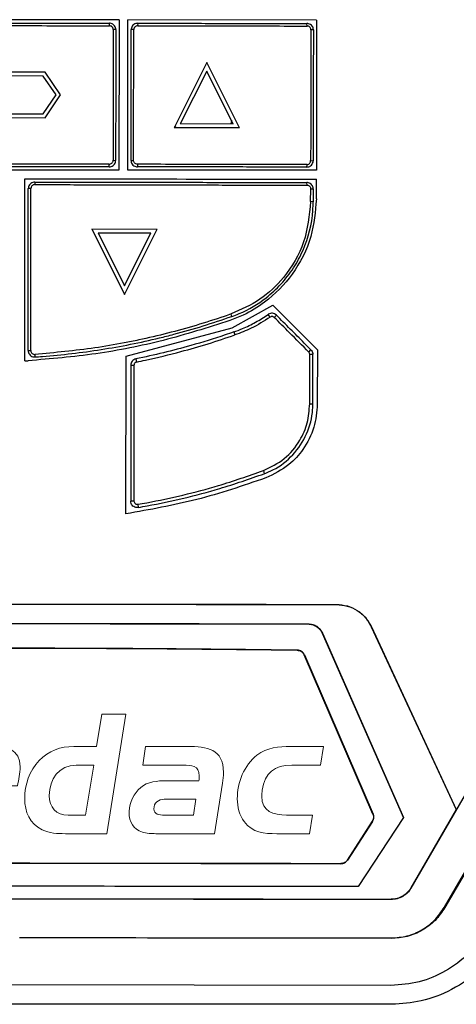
# Model space of a CAD drawing. Extents: x 189 to 1575, y -41 to 1223.
# Tile 23 of 60: x 726 to 760, y 609 to 686. Entities that reach past the tile are written whole.
import ezdxf

# ---------------------------------------------------------------- set-up
doc = ezdxf.new("R2010")
doc.units = 0
doc.layers.get('0').update_dxf_attribs({"linetype": 'CONTINUOUS'})
doc.layers.add('Layer 1', color=7, linetype='CONTINUOUS')

# ---------------------------------------------------------------- blocks, each defined once
blk = doc.blocks.new('block 2')
at = {"layer": 'Layer 1', "lineweight": 0}
for points, knots in [([(0.3938, -0.3317), (0.4208, -0.3446), (0.4337, -0.3678), (0.4337, -0.3975), (0.4337, -0.4039), (0.4332, -0.4099), (0.4321, -0.4164), (0.4278, -0.4433), (0.4154, -0.4703), (0.3938, -0.4875), (0.3674, -0.5086), (0.3345, -0.5113), (0.3021, -0.5113), (0.3021, -0.5113), (0.0972, -0.5113), (0.0972, -0.5113), (0.0972, -0.5113), (0.1544, -0.1516), (0.1544, -0.1516), (0.1544, -0.1516), (0.3577, -0.1516), (0.3577, -0.1516), (0.3722, -0.1516), (0.3868, -0.1521), (0.4014, -0.1548), (0.4396, -0.1624), (0.4607, -0.1909), (0.4607, -0.2292), (0.4607, -0.2707), (0.4337, -0.3166), (0.3938, -0.3317)], [0, 0, 0, 0, 1, 1, 1, 2, 2, 2, 3, 3, 3, 4, 4, 4, 5, 5, 5, 6, 6, 6, 7, 7, 7, 8, 8, 8, 9, 9, 9, 10, 10, 10, 10]), ([(1.2944, -0.5113), (1.2944, -0.5113), (1.1699, -0.5113), (1.1699, -0.5113), (1.145, -0.5113), (1.1224, -0.5107), (1.0997, -0.4994), (1.0625, -0.4811), (1.0474, -0.446), (1.0474, -0.4056), (1.0474, -0.363), (1.0615, -0.322), (1.0911, -0.2912), (1.1208, -0.2605), (1.1537, -0.2486), (1.1957, -0.2486), (1.1957, -0.2486), (1.2637, -0.2486), (1.2637, -0.2486), (1.2637, -0.2486), (1.2793, -0.1516), (1.2793, -0.1516), (1.2793, -0.1516), (1.3516, -0.1516), (1.3516, -0.1516), (1.3516, -0.1516), (1.2944, -0.5113), (1.2944, -0.5113)], [0, 0, 0, 0, 1, 1, 1, 2, 2, 2, 3, 3, 3, 4, 4, 4, 5, 5, 5, 6, 6, 6, 7, 7, 7, 8, 8, 8, 9, 9, 9, 9]), ([(0.3264, -0.2157), (0.3264, -0.2157), (0.2207, -0.2157), (0.2207, -0.2157), (0.2207, -0.2157), (0.2072, -0.2993), (0.2072, -0.2993), (0.2072, -0.2993), (0.3183, -0.2993), (0.3183, -0.2993), (0.3496, -0.2993), (0.3739, -0.2788), (0.3739, -0.2465), (0.3739, -0.219), (0.348, -0.2157), (0.3264, -0.2157)], [0, 0, 0, 0, 1, 1, 1, 2, 2, 2, 3, 3, 3, 4, 4, 4, 5, 5, 5, 5]), ([(0.7508, -0.3592), (0.7508, -0.3592), (0.7265, -0.5113), (0.7265, -0.5113), (0.7265, -0.5113), (0.5497, -0.5113), (0.5497, -0.5113), (0.5362, -0.5113), (0.5222, -0.5107), (0.5092, -0.507), (0.4823, -0.4989), (0.4693, -0.4746), (0.4693, -0.4476), (0.4693, -0.4428), (0.4698, -0.4385), (0.4704, -0.4336), (0.4742, -0.4072), (0.4898, -0.3808), (0.5125, -0.3662), (0.5346, -0.3522), (0.5659, -0.3516), (0.5912, -0.3516), (0.5912, -0.3516), (0.6796, -0.3516), (0.6796, -0.3516), (0.6802, -0.3468), (0.6807, -0.3419), (0.6807, -0.3371), (0.6807, -0.3058), (0.657, -0.3047), (0.6322, -0.3047), (0.6322, -0.3047), (0.5103, -0.3047), (0.5103, -0.3047), (0.5103, -0.3047), (0.5189, -0.2486), (0.5189, -0.2486), (0.5189, -0.2486), (0.6451, -0.2486), (0.6451, -0.2486), (0.7039, -0.2486), (0.7535, -0.2556), (0.7535, -0.3268), (0.7535, -0.3376), (0.7524, -0.3484), (0.7508, -0.3592)], [0, 0, 0, 0, 1, 1, 1, 2, 2, 2, 3, 3, 3, 4, 4, 4, 5, 5, 5, 6, 6, 6, 7, 7, 7, 8, 8, 8, 9, 9, 9, 10, 10, 10, 11, 11, 11, 12, 12, 12, 13, 13, 13, 14, 14, 14, 15, 15, 15, 15]), ([(1.0259, -0.3673), (1.0259, -0.3673), (0.9563, -0.3673), (0.9563, -0.3673), (0.9579, -0.3565), (0.9606, -0.3452), (0.9606, -0.3344), (0.9606, -0.2993), (0.9245, -0.3047), (0.8991, -0.3047), (0.8991, -0.3047), (0.8662, -0.5113), (0.8662, -0.5113), (0.8662, -0.5113), (0.794, -0.5113), (0.794, -0.5113), (0.794, -0.5113), (0.8355, -0.2486), (0.8355, -0.2486), (0.8355, -0.2486), (0.9466, -0.2486), (0.9466, -0.2486), (0.9924, -0.2486), (1.0334, -0.2556), (1.0334, -0.3101), (1.0334, -0.3295), (1.0291, -0.3484), (1.0259, -0.3673)], [0, 0, 0, 0, 1, 1, 1, 2, 2, 2, 3, 3, 3, 4, 4, 4, 5, 5, 5, 6, 6, 6, 7, 7, 7, 8, 8, 8, 9, 9, 9, 9]), ([(1.6434, -0.3592), (1.6434, -0.3592), (1.6191, -0.5113), (1.6191, -0.5113), (1.6191, -0.5113), (1.4422, -0.5113), (1.4422, -0.5113), (1.4287, -0.5113), (1.4147, -0.5107), (1.4017, -0.507), (1.3748, -0.4989), (1.3618, -0.4746), (1.3618, -0.4476), (1.3618, -0.4428), (1.3624, -0.4385), (1.3629, -0.4336), (1.3667, -0.4072), (1.3823, -0.3808), (1.405, -0.3662), (1.4271, -0.3522), (1.4584, -0.3516), (1.4837, -0.3516), (1.4837, -0.3516), (1.5722, -0.3516), (1.5722, -0.3516), (1.5727, -0.3468), (1.5732, -0.3419), (1.5732, -0.3371), (1.5732, -0.3058), (1.5495, -0.3047), (1.5247, -0.3047), (1.5247, -0.3047), (1.4028, -0.3047), (1.4028, -0.3047), (1.4028, -0.3047), (1.4115, -0.2486), (1.4115, -0.2486), (1.4115, -0.2486), (1.5376, -0.2486), (1.5376, -0.2486), (1.5964, -0.2486), (1.646, -0.2556), (1.646, -0.3268), (1.646, -0.3376), (1.645, -0.3484), (1.6434, -0.3592)], [0, 0, 0, 0, 1, 1, 1, 2, 2, 2, 3, 3, 3, 4, 4, 4, 5, 5, 5, 6, 6, 6, 7, 7, 7, 8, 8, 8, 9, 9, 9, 10, 10, 10, 11, 11, 11, 12, 12, 12, 13, 13, 13, 14, 14, 14, 15, 15, 15, 15]), ([(1.9383, -0.3047), (1.9383, -0.3047), (1.8521, -0.3047), (1.8521, -0.3047), (1.7981, -0.3047), (1.7712, -0.3268), (1.7631, -0.3802), (1.762, -0.3862), (1.7615, -0.3926), (1.7615, -0.3986), (1.7615, -0.4449), (1.7965, -0.4552), (1.8364, -0.4552), (1.8364, -0.4552), (1.9141, -0.4552), (1.9141, -0.4552), (1.9141, -0.4552), (1.9054, -0.5113), (1.9054, -0.5113), (1.9054, -0.5113), (1.8068, -0.5113), (1.8068, -0.5113), (1.7685, -0.5113), (1.7334, -0.5086), (1.7086, -0.4751), (1.6941, -0.4552), (1.6876, -0.4309), (1.6876, -0.4061), (1.6876, -0.3587), (1.7081, -0.3036), (1.7469, -0.2745), (1.7771, -0.2519), (1.8122, -0.2486), (1.8483, -0.2486), (1.8483, -0.2486), (1.947, -0.2486), (1.947, -0.2486), (1.947, -0.2486), (1.9383, -0.3047), (1.9383, -0.3047)], [0, 0, 0, 0, 1, 1, 1, 2, 2, 2, 3, 3, 3, 4, 4, 4, 5, 5, 5, 6, 6, 6, 7, 7, 7, 8, 8, 8, 9, 9, 9, 10, 10, 10, 11, 11, 11, 12, 12, 12, 13, 13, 13, 13]), ([(1.2027, -0.3047), (1.151, -0.3047), (1.1213, -0.3473), (1.1213, -0.3964), (1.1213, -0.4325), (1.1413, -0.4552), (1.1785, -0.4552), (1.1785, -0.4552), (1.2308, -0.4552), (1.2308, -0.4552), (1.2308, -0.4552), (1.2551, -0.3047), (1.2551, -0.3047), (1.2551, -0.3047), (1.2027, -0.3047), (1.2027, -0.3047)], [0, 0, 0, 0, 1, 1, 1, 2, 2, 2, 3, 3, 3, 4, 4, 4, 5, 5, 5, 5]), ([(0.3027, -0.3635), (0.3027, -0.3635), (0.197, -0.3635), (0.197, -0.3635), (0.197, -0.3635), (0.184, -0.4471), (0.184, -0.4471), (0.184, -0.4471), (0.2951, -0.4471), (0.2951, -0.4471), (0.3264, -0.4471), (0.3507, -0.4266), (0.3507, -0.3942), (0.3507, -0.3667), (0.3242, -0.3635), (0.3027, -0.3635)], [0, 0, 0, 0, 1, 1, 1, 2, 2, 2, 3, 3, 3, 4, 4, 4, 5, 5, 5, 5]), ([(0.575, -0.4077), (0.5578, -0.4077), (0.5437, -0.4185), (0.5437, -0.4368), (0.5437, -0.4536), (0.5615, -0.4552), (0.5745, -0.4552), (0.5745, -0.4552), (0.6629, -0.4552), (0.6629, -0.4552), (0.6629, -0.4552), (0.6705, -0.4077), (0.6705, -0.4077), (0.6705, -0.4077), (0.575, -0.4077), (0.575, -0.4077)], [0, 0, 0, 0, 1, 1, 1, 2, 2, 2, 3, 3, 3, 4, 4, 4, 5, 5, 5, 5]), ([(1.4675, -0.4077), (1.4503, -0.4077), (1.4363, -0.4185), (1.4363, -0.4368), (1.4363, -0.4536), (1.4541, -0.4552), (1.467, -0.4552), (1.467, -0.4552), (1.5554, -0.4552), (1.5554, -0.4552), (1.5554, -0.4552), (1.563, -0.4077), (1.563, -0.4077), (1.563, -0.4077), (1.4675, -0.4077), (1.4675, -0.4077)], [0, 0, 0, 0, 1, 1, 1, 2, 2, 2, 3, 3, 3, 4, 4, 4, 5, 5, 5, 5])]:
    blk.add_open_spline(points, degree=3, knots=knots, dxfattribs=at)
blk = doc.blocks.new('bardac-logo-vector')
at = {"layer": 'Layer 1'}
blk.add_blockref('block 2', (0, 0), dxfattribs=at)

msp = doc.modelspace()

# ---------------------------------------------------------------- linework, layer by layer
at = {"color": 7, "linetype": 'Continuous'}
for p, q in [((726.147, 686.066), (718.49, 686.075)), ((733.801, 686.055), (726.147, 686.066)), ((733.055, 685.603), (733.045, 685.801)), ((733.801, 686.055), (733.789, 674.341)), ((734.471, 674.34), (734.49, 686.054)), ((749.192, 686.027), (734.49, 686.054)), ((735.245, 685.798), (735.258, 685.598)), ((748.473, 685.581), (748.445, 685.781)), ((749.192, 686.027), (749.181, 674.329)), ((733.544, 685.3), (733.342, 685.315)), ((734.944, 685.311), (734.744, 685.299)), ((748.944, 685.28), (748.746, 685.296)), ((740.641, 682.741), (738.084, 677.644)), ((743.184, 677.638), (740.641, 682.741)), ((728.05, 681.982), (724.23, 681.987)), ((729.248, 680.206), (728.05, 681.982)), ((740.64, 682.07), (738.57, 677.944)), ((742.699, 677.938), (740.64, 682.07)), ((727.89, 681.683), (724.389, 681.687)), ((728.885, 680.206), (727.89, 681.683)), ((727.886, 678.733), (728.885, 680.206)), ((728.045, 678.432), (729.248, 680.206)), ((724.225, 678.437), (728.045, 678.432)), ((724.385, 678.737), (727.886, 678.733)), ((743.184, 677.638), (738.084, 677.644)), ((738.113, 677.805), (738.221, 677.644)), ((742.699, 677.938), (738.57, 677.944)), ((733.34, 675.11), (733.531, 675.1)), ((734.731, 675.099), (734.931, 675.107)), ((748.733, 675.09), (748.931, 675.08)), ((726.132, 674.349), (718.471, 674.361)), ((733.789, 674.341), (726.132, 674.349)), ((733.03, 674.601), (733.04, 674.811)), ((749.181, 674.329), (734.471, 674.34)), ((735.242, 674.798), (735.23, 674.598)), ((748.43, 674.581), (748.456, 674.781)), ((726.447, 659.465), (726.468, 673.67)), ((749.179, 672.096), (749.18, 673.631)), ((726.934, 672.917), (726.728, 672.909)), ((727.229, 673.408), (727.232, 673.214)), ((748.457, 673.171), (748.429, 673.381)), ((748.739, 672.889), (748.928, 672.88)), ((748.927, 671.878), (748.728, 671.887)), ((731.674, 669.756), (736.774, 669.749)), ((731.674, 669.756), (734.217, 664.653)), ((734.217, 664.653), (736.774, 669.749)), ((732.159, 669.455), (736.288, 669.45)), ((732.159, 669.455), (734.218, 665.323)), ((734.218, 665.323), (736.288, 669.45)), ((742.626, 662.052), (745.793, 663.8)), ((745.793, 663.8), (749.258, 660.323)), ((742.592, 662.933), (742.545, 663.129)), ((745.584, 662.886), (745.417, 663.091)), ((745.899, 662.859), (746.058, 663.035)), ((734.356, 659.84), (742.626, 662.052)), ((742.733, 661.72), (742.832, 661.49)), ((726.712, 660.274), (726.912, 660.276)), ((727.235, 659.973), (727.245, 659.774)), ((734.339, 647.539), (734.356, 659.84)), ((735.105, 659.617), (735.164, 659.379)), ((748.591, 660.146), (748.759, 660.335)), ((748.658, 659.984), (748.905, 659.982)), ((749.258, 660.323), (749.253, 656.099)), ((726.447, 659.465), (726.704, 659.478)), ((734.705, 659.128), (734.96, 659.13)), ((748.656, 656.11), (748.905, 656.108)), ((745.049, 650.91), (745.117, 650.669)), ((734.962, 648.532), (734.705, 648.533)), ((735.258, 648.282), (735.289, 648.04)), ((726.086, 640.496), (726.086, 640.505)), ((750.742, 640.473), (750.742, 640.464)), ((748.538, 638.948), (748.538, 638.961)), ((749.635, 638.231), (749.647, 638.236)), ((749.635, 638.231), (755.97, 623.834)), ((749.647, 638.236), (755.977, 623.845)), ((753.466, 638.734), (753.458, 638.731)), ((753.458, 638.731), (760.083, 624.474)), ((753.466, 638.734), (760.084, 624.492)), ((726.081, 637.058), (726.081, 637.072)), ((747.684, 636.902), (747.685, 636.916)), ((748.241, 636.546), (748.229, 636.541)), ((753.592, 624.125), (748.229, 636.541)), ((748.241, 636.546), (753.605, 624.13)), ((756.563, 618.359), (765.637, 634.026)), ((759.159, 616.856), (768.232, 632.523)), ((768.28, 632.495), (759.194, 616.835)), ((760.084, 624.474), (756.548, 618.367)), ((760.084, 624.492), (760.084, 624.474)), ((751.593, 620.54), (753.544, 623.561)), ((753.556, 623.553), (751.605, 620.532)), ((755.977, 623.845), (752.447, 618.464)), ((753.556, 623.553), (753.544, 623.561)), ((753.592, 624.125), (753.605, 624.13)), ((751.593, 620.54), (751.605, 620.532)), ((726.059, 620.285), (726.059, 620.299)), ((751.088, 620.251), (751.088, 620.265)), ((756.548, 618.367), (756.563, 618.359)), ((755.003, 617.478), (755.003, 617.461)), ((759.159, 616.856), (759.194, 616.835)), ((754.999, 614.428), (726.052, 614.48)), ((754.999, 614.464), (754.999, 614.428)), ((754.994, 610.761), (697.099, 610.837)), ((755.06, 609.289), (697.165, 609.29))]:
    msp.add_line(p, q, dxfattribs=at)
for points, knots in [([(723.625, 685.813), (723.82, 685.813), (724.796, 685.812), (726.552, 685.809), (728.805, 685.806), (730.969, 685.804), (732.353, 685.802), (733.045, 685.801)], [0, 0, 0, 0, 0.062112, 0.310575, 0.559032, 0.779505, 1, 1, 1, 1]), ([(733.544, 685.3), (733.54, 685.35), (733.531, 685.456), (733.454, 685.603), (733.331, 685.721), (733.187, 685.79), (733.088, 685.798), (733.045, 685.801)], [0, 0, 0, 0, 0.1907861, 0.4055081, 0.6200299, 0.8344201, 1, 1, 1, 1]), ([(735.245, 685.798), (735.194, 685.793), (735.088, 685.784), (734.94, 685.706), (734.823, 685.584), (734.755, 685.44), (734.748, 685.341), (734.744, 685.299)], [0, 0, 0, 0, 0.193463, 0.406451, 0.62114, 0.837271, 1, 1, 1, 1]), ([(735.245, 685.798), (735.44, 685.798), (736.416, 685.797), (737.781, 685.795), (739.729, 685.792), (741.287, 685.79), (742.844, 685.788), (744.362, 685.786), (746.23, 685.784), (747.706, 685.782), (748.445, 685.781)], [0, 0, 0, 0, 0.0442151, 0.2210734, 0.3095012, 0.4863614, 0.5747923, 0.6632213, 0.831596, 1, 1, 1, 1]), ([(748.944, 685.28), (748.94, 685.331), (748.93, 685.439), (748.852, 685.586), (748.729, 685.703), (748.586, 685.77), (748.488, 685.777), (748.445, 685.781)], [0, 0, 0, 0, 0.196005, 0.408915, 0.622188, 0.836473, 1, 1, 1, 1]), ([(723.625, 685.614), (723.82, 685.613), (724.795, 685.612), (726.855, 685.61), (729.804, 685.608), (731.971, 685.604), (733.055, 685.603)], [0, 0, 0, 0, 0.062044, 0.310228, 0.655064, 1, 1, 1, 1]), ([(733.342, 685.315), (733.339, 685.347), (733.333, 685.412), (733.283, 685.498), (733.211, 685.563), (733.13, 685.598), (733.076, 685.601), (733.055, 685.603)], [0, 0, 0, 0, 0.214815, 0.429627, 0.643884, 0.857651, 1, 1, 1, 1]), ([(733.342, 685.315), (733.342, 685.12), (733.342, 684.146), (733.34, 681.958), (733.342, 678.752), (733.341, 676.324), (733.34, 675.11)], [0, 0, 0, 0, 0.057325, 0.286638, 0.643304, 1, 1, 1, 1]), ([(733.544, 685.3), (733.544, 685.105), (733.543, 684.131), (733.54, 681.944), (733.536, 678.74), (733.533, 676.313), (733.531, 675.1)], [0, 0, 0, 0, 0.057355, 0.28677, 0.643373, 1, 1, 1, 1]), ([(734.731, 675.099), (734.731, 675.282), (734.732, 676.199), (734.735, 678.358), (734.739, 681.575), (734.743, 684.057), (734.744, 685.299)], [0, 0, 0, 0, 0.053893, 0.269456, 0.6347137, 1, 1, 1, 1]), ([(734.931, 675.107), (734.932, 676.264), (734.935, 678.17), (734.938, 680.823), (734.941, 683.068), (734.943, 684.563), (734.944, 685.311)], [0, 0, 0, 0, 0.340001, 0.559999, 0.779999, 1, 1, 1, 1]), ([(735.258, 685.598), (735.213, 685.593), (735.125, 685.583), (735.023, 685.51), (734.958, 685.415), (734.949, 685.346), (734.944, 685.311)], [0, 0, 0, 0, 0.280359, 0.559663, 0.779754, 1, 1, 1, 1]), ([(735.258, 685.598), (737.731, 685.595), (742.147, 685.589), (746.54, 685.583), (748.473, 685.581)], [0, 0, 0, 0, 0.55999, 1, 1, 1, 1]), ([(748.746, 685.296), (748.741, 685.337), (748.731, 685.419), (748.659, 685.513), (748.569, 685.57), (748.505, 685.577), (748.473, 685.581)], [0, 0, 0, 0, 0.279801, 0.559179, 0.779501, 1, 1, 1, 1]), ([(748.746, 685.296), (748.743, 683.392), (748.739, 679.992), (748.735, 676.588), (748.733, 675.09)], [0, 0, 0, 0, 0.56, 1, 1, 1, 1]), ([(748.944, 685.28), (748.944, 685.079), (748.943, 684.076), (748.94, 682.27), (748.937, 679.867), (748.934, 677.471), (748.932, 675.877), (748.931, 675.08)], [0, 0, 0, 0, 0.05906, 0.295288, 0.531516, 0.765758, 1, 1, 1, 1]), ([(742.554, 678.23), (742.552, 678.13), (742.549, 678.025), (742.493, 677.943), (742.49, 677.939)], [0, 0, 0, 0, 0.950869, 1, 1, 1, 1]), ([(733.03, 674.601), (733.08, 674.605), (733.186, 674.614), (733.334, 674.692), (733.452, 674.814), (733.52, 674.958), (733.528, 675.057), (733.531, 675.1)], [0, 0, 0, 0, 0.1912607, 0.4059086, 0.6207255, 0.8355573, 1, 1, 1, 1]), ([(733.04, 674.811), (733.074, 674.815), (733.142, 674.822), (733.233, 674.874), (733.3, 674.951), (733.335, 675.034), (733.339, 675.088), (733.34, 675.11)], [0, 0, 0, 0, 0.216944, 0.433714, 0.652371, 0.86385, 1, 1, 1, 1]), ([(734.731, 675.099), (734.735, 675.051), (734.744, 674.947), (734.818, 674.8), (734.939, 674.681), (735.084, 674.61), (735.185, 674.602), (735.23, 674.598)], [0, 0, 0, 0, 0.183557, 0.398046, 0.612348, 0.826746, 1, 1, 1, 1]), ([(735.242, 674.798), (735.197, 674.804), (735.106, 674.815), (735.003, 674.898), (734.942, 675), (734.934, 675.071), (734.931, 675.107)], [0, 0, 0, 0, 0.279786, 0.559382, 0.779742, 1, 1, 1, 1]), ([(748.43, 674.581), (748.482, 674.585), (748.59, 674.595), (748.738, 674.675), (748.855, 674.799), (748.921, 674.942), (748.928, 675.04), (748.931, 675.08)], [0, 0, 0, 0, 0.197948, 0.411985, 0.629583, 0.845852, 1, 1, 1, 1]), ([(748.456, 674.781), (748.498, 674.788), (748.584, 674.803), (748.673, 674.889), (748.724, 674.989), (748.73, 675.056), (748.733, 675.09)], [0, 0, 0, 0, 0.2797596, 0.5586208, 0.7788251, 1, 1, 1, 1]), ([(733.03, 674.601), (732.837, 674.601), (731.87, 674.602), (730.128, 674.605), (727.181, 674.609), (725.009, 674.611), (723.61, 674.613)], [0, 0, 0, 0, 0.061649, 0.308279, 0.554903, 1, 1, 1, 1]), ([(733.04, 674.811), (732.847, 674.811), (731.88, 674.812), (729.825, 674.812), (726.875, 674.811), (724.699, 674.812), (723.611, 674.813)], [0, 0, 0, 0, 0.06159, 0.307963, 0.653931, 1, 1, 1, 1]), ([(748.43, 674.581), (748.384, 674.581), (748.292, 674.581), (748.016, 674.581), (747.049, 674.582), (745.758, 674.584), (743.912, 674.587), (742.433, 674.589), (740.584, 674.591), (739.103, 674.593), (737.594, 674.595), (736.426, 674.596), (735.629, 674.597), (735.23, 674.598)], [0, 0, 0, 0, 0.010502, 0.02101, 0.063026, 0.231097, 0.315129, 0.4832, 0.567236, 0.735305, 0.819339, 0.909669, 1, 1, 1, 1]), ([(748.456, 674.781), (745.995, 674.784), (741.601, 674.789), (737.185, 674.795), (735.242, 674.798)], [0, 0, 0, 0, 0.559999, 1, 1, 1, 1]), ([(726.468, 673.67), (730.172, 673.665), (737.754, 673.654), (745.313, 673.639), (749.18, 673.631)], [0, 0, 0, 0, 0.488376, 1, 1, 1, 1]), ([(726.712, 660.274), (726.712, 660.466), (726.713, 661.43), (726.715, 662.779), (726.717, 664.321), (726.719, 665.863), (726.721, 667.404), (726.723, 669.221), (726.725, 670.927), (726.727, 672.249), (726.728, 672.909)], [0, 0, 0, 0, 0.0457471, 0.2287361, 0.3202285, 0.4117264, 0.5947127, 0.6862069, 0.8431055, 1, 1, 1, 1]), ([(727.229, 673.408), (727.179, 673.404), (727.072, 673.395), (726.925, 673.318), (726.807, 673.195), (726.739, 673.051), (726.731, 672.952), (726.728, 672.909)], [0, 0, 0, 0, 0.1914029, 0.4059892, 0.6206797, 0.8354147, 1, 1, 1, 1]), ([(726.912, 660.276), (726.917, 662.636), (726.924, 666.851), (726.931, 671.064), (726.934, 672.917)], [0, 0, 0, 0, 0.559996, 1, 1, 1, 1]), ([(727.232, 673.214), (727.189, 673.209), (727.101, 673.198), (727.003, 673.118), (726.945, 673.02), (726.938, 672.951), (726.934, 672.917)], [0, 0, 0, 0, 0.279523, 0.559349, 0.77979, 1, 1, 1, 1]), ([(727.229, 673.408), (727.432, 673.408), (728.449, 673.407), (731.092, 673.403), (734.342, 673.399), (737.589, 673.395), (740.022, 673.392), (742.451, 673.389), (745.255, 673.385), (747.245, 673.382), (748.429, 673.381)], [0, 0, 0, 0, 0.028681, 0.143408, 0.372873, 0.4876, 0.602326, 0.717051, 0.831777, 1, 1, 1, 1]), ([(727.232, 673.214), (727.436, 673.214), (728.452, 673.213), (731.095, 673.208), (734.346, 673.201), (737.593, 673.193), (740.026, 673.187), (742.456, 673.182), (745.268, 673.175), (747.266, 673.172), (748.457, 673.171)], [0, 0, 0, 0, 0.028649, 0.143245, 0.372455, 0.487052, 0.601647, 0.716246, 0.830843, 1, 1, 1, 1]), ([(748.928, 672.88), (748.923, 672.932), (748.914, 673.04), (748.834, 673.187), (748.711, 673.304), (748.568, 673.37), (748.47, 673.378), (748.429, 673.381)], [0, 0, 0, 0, 0.197665, 0.411524, 0.625291, 0.839831, 1, 1, 1, 1]), ([(748.457, 673.171), (748.498, 673.165), (748.58, 673.154), (748.673, 673.08), (748.729, 672.987), (748.735, 672.921), (748.739, 672.889)], [0, 0, 0, 0, 0.279708, 0.5591765, 0.7798153, 1, 1, 1, 1]), ([(748.728, 671.887), (748.73, 672.074), (748.734, 672.408), (748.737, 672.742), (748.739, 672.889)], [0, 0, 0, 0, 0.560037, 1, 1, 1, 1]), ([(748.928, 672.88), (748.928, 672.779), (748.928, 672.577), (748.927, 672.243), (748.927, 672.01), (748.927, 671.878)], [0, 0, 0, 0, 0.302572, 0.605078, 1, 1, 1, 1]), ([(749.179, 672.096), (749.092, 671.107), (748.91, 669.021), (747.455, 666.193), (745.499, 664.198), (743.741, 663.116), (742.783, 662.745), (742.432, 662.61)], [0, 0, 0, 0, 0.238762, 0.503433, 0.750838, 0.908731, 1, 1, 1, 1]), ([(748.728, 671.887), (748.621, 670.817), (748.405, 668.677), (746.848, 666.066), (744.848, 664.153), (743.313, 663.47), (742.545, 663.129)], [0, 0, 0, 0, 0.279688, 0.559473, 0.779725, 1, 1, 1, 1]), ([(742.592, 662.933), (742.781, 663.004), (743.73, 663.361), (745.072, 664.162), (746.452, 665.43), (747.427, 666.686), (748.431, 668.554), (748.891, 670.36), (748.921, 671.65), (748.927, 671.878)], [0, 0, 0, 0, 0.051917, 0.261194, 0.397347, 0.533272, 0.668743, 0.941577, 1, 1, 1, 1]), ([(742.545, 663.129), (742.364, 663.066), (741.458, 662.749), (739.81, 662.223), (737.586, 661.608), (735.711, 661.17), (733.824, 660.789), (731.137, 660.322), (728.802, 660.113), (727.235, 659.973)], [0, 0, 0, 0, 0.036827, 0.184168, 0.331507, 0.478848, 0.552503, 0.699846, 1, 1, 1, 1]), ([(727.245, 659.774), (727.437, 659.787), (728.399, 659.854), (730.127, 660.023), (732.419, 660.338), (734.695, 660.745), (736.575, 661.16), (738.46, 661.637), (740.351, 662.171), (741.845, 662.679), (742.592, 662.933)], [0, 0, 0, 0, 0.036735, 0.183707, 0.330678, 0.477652, 0.62462, 0.698097, 0.848911, 1, 1, 1, 1]), ([(742.733, 661.72), (742.961, 661.805), (743.546, 662.022), (744.457, 662.46), (745.096, 662.88), (745.417, 663.091)], [0, 0, 0, 0, 0.241832, 0.618748, 1, 1, 1, 1]), ([(745.584, 662.886), (745.096, 662.574), (744.225, 662.016), (743.258, 661.651), (742.832, 661.49)], [0, 0, 0, 0, 0.55983, 1, 1, 1, 1]), ([(746.058, 663.035), (746.015, 663.071), (745.927, 663.143), (745.761, 663.188), (745.591, 663.179), (745.477, 663.131), (745.424, 663.095), (745.417, 663.091)], [0, 0, 0, 0, 0.241142, 0.482188, 0.723452, 0.964807, 1, 1, 1, 1]), ([(746.058, 663.035), (746.015, 663.071), (745.927, 663.143), (745.761, 663.188), (745.591, 663.179), (745.477, 663.132), (745.424, 663.095), (745.417, 663.091)], [0, 0, 0, 0, 0.241218, 0.482319, 0.723479, 0.96469, 1, 1, 1, 1]), ([(745.899, 662.859), (745.874, 662.879), (745.823, 662.919), (745.732, 662.936), (745.65, 662.924), (745.606, 662.899), (745.584, 662.886)], [0, 0, 0, 0, 0.279589, 0.559146, 0.779596, 1, 1, 1, 1]), ([(748.591, 660.146), (748.089, 660.652), (747.192, 661.557), (746.294, 662.461), (745.899, 662.859)], [0, 0, 0, 0, 0.560006, 1, 1, 1, 1]), ([(748.759, 660.335), (748.585, 660.509), (748.047, 661.046), (747.148, 661.946), (746.421, 662.672), (746.058, 663.035)], [0, 0, 0, 0, 0.193572, 0.596785, 1, 1, 1, 1]), ([(742.432, 662.61), (740.709, 662.063), (737.292, 660.978), (732.018, 659.932), (728.474, 659.629), (726.704, 659.478)], [0, 0, 0, 0, 0.33739, 0.66909, 1, 1, 1, 1]), ([(742.733, 661.72), (742.512, 661.644), (741.406, 661.262), (739.585, 660.702), (737.26, 660.083), (735.824, 659.773), (735.105, 659.617)], [0, 0, 0, 0, 0.088735, 0.443758, 0.721677, 1, 1, 1, 1]), ([(735.164, 659.379), (735.396, 659.428), (736.555, 659.669), (738.419, 660.124), (740.743, 660.786), (742.135, 661.255), (742.832, 661.49)], [0, 0, 0, 0, 0.089167, 0.445927, 0.722763, 1, 1, 1, 1]), ([(726.712, 660.274), (726.716, 660.225), (726.724, 660.12), (726.8, 659.973), (726.921, 659.855), (727.076, 659.779), (727.189, 659.776), (727.245, 659.774)], [0, 0, 0, 0, 0.1783658, 0.3842451, 0.5900924, 0.7959182, 1, 1, 1, 1]), ([(726.912, 660.276), (726.918, 660.23), (726.931, 660.137), (727.019, 660.035), (727.126, 659.978), (727.199, 659.975), (727.235, 659.973)], [0, 0, 0, 0, 0.279528, 0.559098, 0.779494, 1, 1, 1, 1]), ([(735.105, 659.617), (735.049, 659.6), (734.94, 659.566), (734.811, 659.449), (734.723, 659.3), (734.711, 659.186), (734.705, 659.128)], [0, 0, 0, 0, 0.253394, 0.499953, 0.746445, 1, 1, 1, 1]), ([(748.658, 659.984), (748.655, 660.018), (748.647, 660.079), (748.609, 660.125), (748.591, 660.146)], [0, 0, 0, 0, 0.559384, 1, 1, 1, 1]), ([(748.656, 656.11), (748.656, 656.356), (748.656, 657.125), (748.658, 658.417), (748.658, 659.462), (748.658, 659.984)], [0, 0, 0, 0, 0.190896, 0.595444, 1, 1, 1, 1]), ([(748.759, 660.335), (748.795, 660.291), (748.866, 660.204), (748.902, 660.074), (748.905, 660), (748.905, 659.982)], [0, 0, 0, 0, 0.42894, 0.858188, 1, 1, 1, 1]), ([(748.905, 656.108), (748.905, 656.357), (748.905, 657.127), (748.905, 658.418), (748.905, 659.46), (748.905, 659.982)], [0, 0, 0, 0, 0.192869, 0.596431, 1, 1, 1, 1]), ([(734.705, 659.128), (734.705, 658.888), (734.705, 657.69), (734.705, 655.534), (734.705, 652.242), (734.705, 649.908), (734.705, 648.533)], [0, 0, 0, 0, 0.067833, 0.33917, 0.610501, 1, 1, 1, 1]), ([(735.164, 659.379), (735.133, 659.369), (735.071, 659.349), (735.005, 659.283), (734.967, 659.207), (734.963, 659.156), (734.96, 659.13)], [0, 0, 0, 0, 0.279886, 0.559328, 0.77965, 1, 1, 1, 1]), ([(734.96, 659.13), (734.961, 658.893), (734.961, 657.707), (734.961, 655.573), (734.961, 652.277), (734.962, 649.93), (734.962, 648.532)], [0, 0, 0, 0, 0.06714, 0.335695, 0.604249, 1, 1, 1, 1]), ([(745.049, 650.91), (745.616, 651.186), (746.752, 651.739), (747.882, 653.13), (748.542, 654.625), (748.618, 655.615), (748.656, 656.11)], [0, 0, 0, 0, 0.279819, 0.559614, 0.77984, 1, 1, 1, 1]), ([(745.117, 650.669), (745.345, 650.763), (746.174, 651.107), (747.427, 652.08), (748.517, 653.734), (748.883, 655.169), (748.902, 655.963), (748.905, 656.108)], [0, 0, 0, 0, 0.105354, 0.383306, 0.661193, 0.93822, 1, 1, 1, 1]), ([(749.253, 656.099), (749.199, 655.486), (749.089, 654.227), (748.249, 652.602), (746.982, 651.183), (745.864, 650.642), (745.232, 650.336)], [0, 0, 0, 0, 0.2454712, 0.5043797, 0.720121, 1, 1, 1, 1]), ([(735.258, 648.282), (735.493, 648.323), (736.673, 648.529), (738.78, 648.98), (741.823, 649.784), (743.887, 650.505), (745.049, 650.91)], [0, 0, 0, 0, 0.070678, 0.353494, 0.636309, 1, 1, 1, 1]), ([(735.289, 648.04), (735.527, 648.081), (736.718, 648.289), (738.847, 648.743), (741.9, 649.547), (743.965, 650.267), (745.117, 650.669)], [0, 0, 0, 0, 0.071127, 0.355731, 0.640334, 1, 1, 1, 1]), ([(745.232, 650.336), (743.453, 649.731), (739.896, 648.52), (736.191, 647.866), (734.339, 647.539)], [0, 0, 0, 0, 0.500378, 1, 1, 1, 1]), ([(735.289, 648.04), (735.229, 648.036), (735.113, 648.028), (734.948, 648.093), (734.818, 648.202), (734.724, 648.354), (734.712, 648.471), (734.705, 648.533)], [0, 0, 0, 0, 0.20608, 0.400201, 0.594264, 0.788322, 1, 1, 1, 1]), ([(734.962, 648.532), (734.968, 648.491), (734.979, 648.408), (735.062, 648.321), (735.16, 648.277), (735.225, 648.28), (735.258, 648.282)], [0, 0, 0, 0, 0.2794376, 0.5588654, 0.7794501, 1, 1, 1, 1]), ([(701.43, 640.537), (705.596, 640.533), (713.798, 640.525), (722.033, 640.512), (726.086, 640.505)], [0, 0, 0, 0, 0.507866, 1, 1, 1, 1]), ([(701.43, 640.529), (705.595, 640.525), (713.798, 640.517), (722.033, 640.503), (726.086, 640.496)], [0, 0, 0, 0, 0.5077992, 1, 1, 1, 1]), ([(726.086, 640.505), (730.139, 640.501), (738.373, 640.493), (746.576, 640.48), (750.742, 640.473)], [0, 0, 0, 0, 0.492165, 1, 1, 1, 1]), ([(726.086, 640.496), (730.139, 640.492), (738.373, 640.484), (746.576, 640.471), (750.742, 640.464)], [0, 0, 0, 0, 0.4922065, 1, 1, 1, 1]), ([(750.742, 640.475), (751.029, 640.452), (751.598, 640.405), (752.376, 640.036), (753.04, 639.485), (753.323, 638.987), (753.466, 638.734)], [0, 0, 0, 0, 0.252623, 0.499631, 0.746755, 1, 1, 1, 1]), ([(750.742, 640.466), (751.028, 640.443), (751.595, 640.396), (752.371, 640.028), (753.034, 639.479), (753.316, 638.982), (753.458, 638.731)], [0, 0, 0, 0, 0.252644, 0.499644, 0.746746, 1, 1, 1, 1]), ([(703.54, 639.037), (707.292, 639.031), (714.794, 639.019), (722.321, 639.005), (726.084, 638.998)], [0, 0, 0, 0, 0.500112, 1, 1, 1, 1]), ([(703.54, 639.023), (707.289, 639.018), (714.785, 639.007), (722.318, 638.993), (726.084, 638.986)], [0, 0, 0, 0, 0.5002105, 1, 1, 1, 1]), ([(726.084, 638.998), (728.395, 638.994), (733.204, 638.985), (740.694, 638.973), (745.861, 638.965), (748.538, 638.961)], [0, 0, 0, 0, 0.308346, 0.641644, 1, 1, 1, 1]), ([(726.084, 638.986), (729.834, 638.979), (737.338, 638.965), (744.804, 638.954), (748.538, 638.948)], [0, 0, 0, 0, 0.49981, 1, 1, 1, 1]), ([(748.538, 638.961), (748.657, 638.952), (748.892, 638.933), (749.211, 638.779), (749.479, 638.548), (749.591, 638.341), (749.647, 638.236)], [0, 0, 0, 0, 0.2543486, 0.5006714, 0.7466709, 1, 1, 1, 1]), ([(748.538, 638.948), (748.655, 638.938), (748.886, 638.918), (749.201, 638.766), (749.468, 638.539), (749.579, 638.334), (749.635, 638.231)], [0, 0, 0, 0, 0.25362, 0.500715, 0.747404, 1, 1, 1, 1]), ([(704.477, 636.972), (708.077, 637.005), (715.261, 637.07), (722.48, 637.071), (726.081, 637.072)], [0, 0, 0, 0, 0.501046, 1, 1, 1, 1]), ([(726.081, 637.058), (722.472, 637.058), (715.254, 637.056), (708.07, 636.991), (704.477, 636.958)], [0, 0, 0, 0, 0.499998, 1, 1, 1, 1]), ([(726.081, 637.072), (729.683, 637.062), (736.901, 637.042), (744.085, 636.958), (747.685, 636.916)], [0, 0, 0, 0, 0.498954, 1, 1, 1, 1]), ([(747.684, 636.902), (744.093, 636.944), (736.909, 637.028), (729.69, 637.048), (726.081, 637.058)], [0, 0, 0, 0, 0.499998, 1, 1, 1, 1]), ([(747.684, 636.902), (747.743, 636.896), (747.858, 636.885), (748.014, 636.808), (748.145, 636.694), (748.2, 636.592), (748.227, 636.54)], [0, 0, 0, 0, 0.253909, 0.501008, 0.747647, 1, 1, 1, 1]), ([(748.24, 636.545), (748.212, 636.598), (748.156, 636.703), (748.021, 636.819), (747.862, 636.899), (747.744, 636.91), (747.685, 636.916)], [0, 0, 0, 0, 0.252342, 0.499069, 0.74624, 1, 1, 1, 1]), ([(753.591, 624.124), (753.608, 624.077), (753.64, 623.984), (753.644, 623.836), (753.616, 623.69), (753.568, 623.604), (753.544, 623.561)], [0, 0, 0, 0, 0.251877, 0.499376, 0.74716, 1, 1, 1, 1]), ([(753.556, 623.553), (753.58, 623.598), (753.629, 623.686), (753.658, 623.835), (753.654, 623.987), (753.621, 624.082), (753.604, 624.13)], [0, 0, 0, 0, 0.252761, 0.500581, 0.748194, 1, 1, 1, 1]), ([(751.593, 620.54), (751.562, 620.499), (751.502, 620.419), (751.378, 620.333), (751.238, 620.276), (751.138, 620.269), (751.088, 620.265)], [0, 0, 0, 0, 0.252142, 0.499858, 0.747761, 1, 1, 1, 1]), ([(751.088, 620.251), (751.139, 620.255), (751.241, 620.262), (751.384, 620.321), (751.511, 620.409), (751.573, 620.491), (751.605, 620.532)], [0, 0, 0, 0, 0.252221, 0.500151, 0.74797, 1, 1, 1, 1]), ([(700.807, 620.312), (705.002, 620.311), (713.392, 620.309), (721.837, 620.302), (726.059, 620.299)], [0, 0, 0, 0, 0.499991, 1, 1, 1, 1]), ([(726.059, 620.285), (721.852, 620.288), (713.408, 620.295), (705.017, 620.297), (700.807, 620.298)], [0, 0, 0, 0, 0.498251, 1, 1, 1, 1]), ([(726.059, 620.299), (730.244, 620.294), (738.613, 620.286), (746.93, 620.272), (751.088, 620.265)], [0, 0, 0, 0, 0.4999909, 1, 1, 1, 1]), ([(751.088, 620.251), (746.921, 620.258), (738.604, 620.272), (730.235, 620.28), (726.059, 620.285)], [0, 0, 0, 0, 0.501059, 1, 1, 1, 1]), ([(726.057, 618.499), (721.652, 618.504), (712.807, 618.516), (703.998, 618.528), (699.576, 618.533)], [0, 0, 0, 0, 0.49798, 1, 1, 1, 1]), ([(752.447, 618.464), (748.04, 618.47), (739.261, 618.481), (730.446, 618.493), (726.057, 618.499)], [0, 0, 0, 0, 0.5020133, 1, 1, 1, 1]), ([(756.548, 618.368), (756.459, 618.238), (756.283, 617.98), (755.904, 617.7), (755.472, 617.513), (755.161, 617.49), (755.003, 617.478)], [0, 0, 0, 0, 0.251253, 0.4984, 0.74631, 1, 1, 1, 1]), ([(756.563, 618.359), (756.473, 618.228), (756.295, 617.967), (755.913, 617.685), (755.477, 617.496), (755.162, 617.473), (755.003, 617.461)], [0, 0, 0, 0, 0.251233, 0.498387, 0.746353, 1, 1, 1, 1]), ([(697.108, 617.551), (701.938, 617.547), (711.564, 617.538), (721.237, 617.521), (726.056, 617.513)], [0, 0, 0, 0, 0.501803, 1, 1, 1, 1]), ([(726.056, 617.496), (721.236, 617.504), (711.564, 617.52), (701.938, 617.529), (697.108, 617.534)], [0, 0, 0, 0, 0.498209, 1, 1, 1, 1]), ([(726.056, 617.514), (730.874, 617.51), (740.547, 617.502), (750.173, 617.486), (755.003, 617.478)], [0, 0, 0, 0, 0.498198, 1, 1, 1, 1]), ([(755.003, 617.461), (750.173, 617.469), (740.548, 617.484), (730.875, 617.493), (726.056, 617.497)], [0, 0, 0, 0, 0.5017768, 1, 1, 1, 1]), ([(754.999, 614.461), (755.422, 614.492), (756.259, 614.553), (757.423, 615.055), (758.443, 615.809), (758.919, 616.504), (759.159, 616.855)], [0, 0, 0, 0, 0.25287, 0.500516, 0.747859, 1, 1, 1, 1]), ([(759.194, 616.835), (758.956, 616.484), (758.48, 615.782), (757.446, 615.025), (756.27, 614.512), (755.423, 614.454), (754.999, 614.425)], [0, 0, 0, 0, 0.250627, 0.499983, 0.749418, 1, 1, 1, 1]), ([(726.052, 614.502), (730.883, 614.494), (740.555, 614.477), (750.181, 614.468), (754.999, 614.464)], [0, 0, 0, 0, 0.499496, 1, 1, 1, 1]), ([(762.361, 615.001), (761.941, 614.387), (761.101, 613.16), (759.289, 611.82), (757.222, 610.926), (755.736, 610.816), (754.994, 610.761)], [0, 0, 0, 0, 0.25009, 0.500155, 0.750347, 1, 1, 1, 1]), ([(763.72, 614.29), (763.186, 613.516), (762.117, 611.97), (759.848, 610.39), (757.444, 609.45), (755.827, 609.341), (755.06, 609.289)], [0, 0, 0, 0, 0.2685622, 0.5368334, 0.7804593, 1, 1, 1, 1])]:
    msp.add_open_spline(points, degree=3, knots=knots, dxfattribs=at)

# ---------------------------------------------------------------- block references
at = {"xscale": 25.87614975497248, "yscale": 25.87614975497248, "zscale": 25.87614975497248}
msp.add_blockref('bardac-logo-vector', (699.344, 635.827), dxfattribs=at)

doc.saveas('drawing.dxf')
